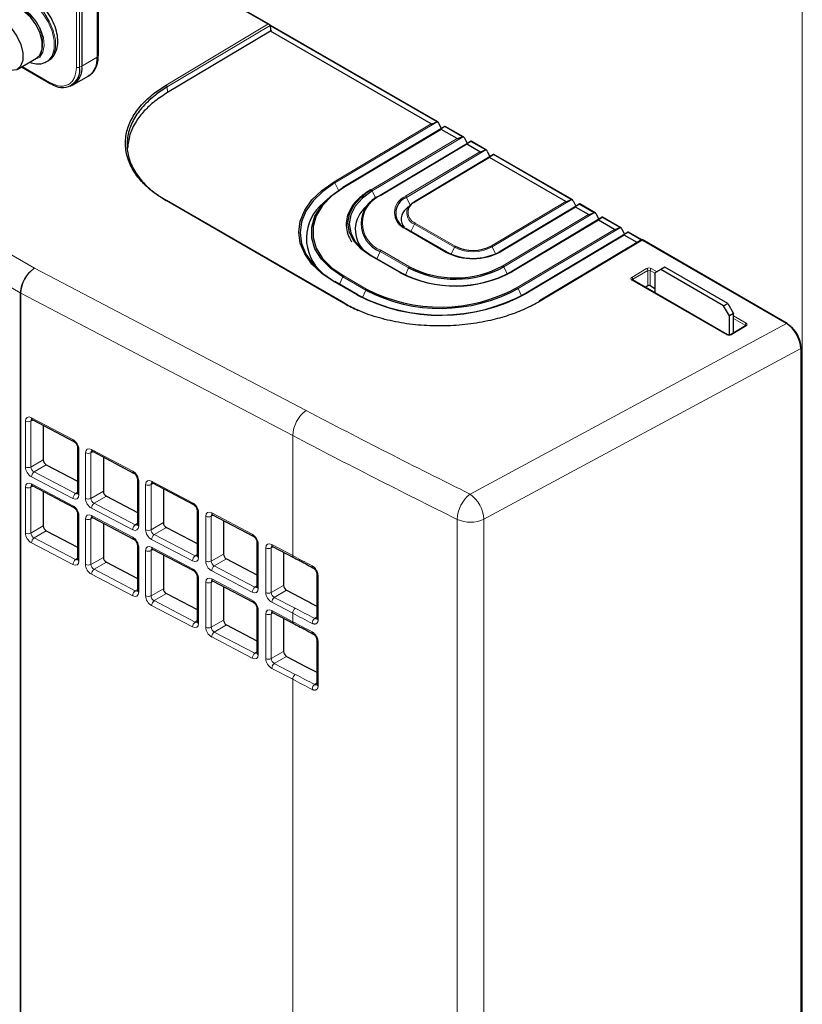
# Paper-space layout 'Blatt2' of a CAD drawing. Header units: millimetres. Extents: x 5 to 418, y 2 to 292.
# Tile 42 of 87: x 147 to 166, y 177 to 201. Entities that reach past the tile are written whole.
import ezdxf

# ---------------------------------------------------------------- set-up
doc = ezdxf.new("R2010")
doc.units = ezdxf.units.MM

psp = doc.layouts.new('Blatt2')

# ---------------------------------------------------------------- linework, layer by layer
at = {"color": 7, "linetype": 'Continuous', "lineweight": 18}
for p, q in [((166.29, 171.282), (166.29, 218.641)), ((148.347, 199.941), (148.347, 217.921)), ((148.428, 199.939), (148.428, 217.919)), ((113.112, 214.713), (147.308, 194.972)), ((146.961, 194.363), (112.765, 214.104)), ((148.86, 205.988), (148.86, 200.183)), ((153.083, 200.998), (150.649, 202.403)), ((150.566, 199.494), (153.083, 200.998)), ((153.14, 200.968), (150.595, 199.448)), ((157.254, 198.586), (153.14, 200.961)), ((153.144, 200.862), (153.173, 200.846)), ((148.86, 200.183), (148.484, 199.966)), ((147.005, 199.953), (147.686, 199.559)), ((148.484, 199.966), (148.428, 199.939)), ((150.603, 199.313), (150.595, 199.448)), ((154.715, 197.102), (157.119, 198.538)), ((157.268, 198.588), (154.738, 197.076)), ((157.36, 198.4), (154.956, 196.963)), ((157.89, 198.219), (157.455, 198.47)), ((155.635, 196.904), (157.756, 198.171)), ((157.904, 198.22), (155.658, 196.878)), ((157.996, 198.032), (155.875, 196.765)), ((158.47, 197.894), (156.506, 196.72)), ((158.456, 197.892), (158.091, 198.103)), ((156.483, 196.746), (158.321, 197.844)), ((158.562, 197.706), (156.724, 196.607)), ((160.577, 196.668), (158.657, 197.776)), ((154.826, 196.896), (154.738, 197.076)), ((155.496, 196.812), (155.635, 196.904)), ((155.746, 196.695), (155.658, 196.878)), ((156.599, 196.529), (156.506, 196.72)), ((160.591, 196.669), (158.627, 195.496)), ((154.95, 194.108), (150.566, 196.639)), ((158.604, 195.522), (160.443, 196.62)), ((160.683, 196.481), (158.845, 195.383)), ((161.143, 196.341), (160.778, 196.552)), ((158.887, 195.026), (161.008, 196.293)), ((161.157, 196.342), (158.91, 195)), ((161.779, 195.974), (161.344, 196.225)), ((157.473, 195.369), (156.483, 195.941)), ((156.701, 196.058), (156.618, 195.877)), ((157.691, 195.486), (156.701, 196.058)), ((156.724, 196.084), (157.714, 195.513)), ((161.249, 196.154), (159.128, 194.887)), ((159.241, 194.49), (161.645, 195.926)), ((161.793, 195.975), (159.264, 194.464)), ((161.885, 195.787), (159.481, 194.351)), ((162.313, 195.665), (161.98, 195.858)), ((157.691, 195.486), (157.612, 195.313)), ((158.627, 195.496), (158.71, 195.325)), ((162.329, 195.661), (159.812, 194.157)), ((165.899, 193.599), (162.329, 195.661)), ((156.342, 194.859), (155.635, 195.268)), ((155.853, 195.385), (155.77, 195.204)), ((156.56, 194.976), (155.853, 195.385)), ((155.875, 195.411), (156.582, 195.003)), ((147.308, 194.972), (154.025, 191.451)), ((156.56, 194.976), (156.479, 194.799)), ((158.91, 195), (158.995, 194.826)), ((162.076, 194.743), (162.443, 194.963)), ((162.556, 194.964), (162.701, 194.881)), ((154.934, 194.753), (154.851, 194.572)), ((155.499, 194.426), (154.934, 194.753)), ((154.956, 194.779), (155.522, 194.452)), ((162.472, 194.914), (162.104, 194.695)), ((162.472, 194.539), (162.472, 194.914)), ((162.649, 194.846), (162.529, 194.915)), ((162.529, 194.915), (162.529, 194.539)), ((155.281, 194.309), (154.716, 194.635)), ((159.264, 194.464), (159.349, 194.289)), ((164.423, 193.322), (162.076, 194.677)), ((162.104, 194.695), (162.104, 194.674)), ((146.961, 163.054), (146.961, 194.363)), ((153.695, 190.833), (146.978, 194.354)), ((146.978, 194.354), (146.978, 163.044)), ((155.499, 194.426), (155.417, 194.248)), ((164.593, 193.788), (164.904, 193.609)), ((158.079, 189.385), (165.899, 193.599)), ((164.904, 193.543), (164.536, 193.323)), ((164.876, 193.56), (164.593, 193.724)), ((164.876, 193.54), (164.876, 193.56)), ((166.252, 192.987), (158.42, 188.766)), ((166.252, 108.889), (166.252, 192.987)), ((166.265, 192.976), (166.265, 192.976)), ((166.265, 168.929), (166.265, 192.976)), ((147.089, 190.054), (147.089, 191.189)), ((147.281, 191.216), (147.223, 191.189)), ((147.223, 191.189), (147.223, 190.054)), ((147.237, 191.274), (148.263, 190.732)), ((153.695, 190.833), (153.695, 187.866)), ((148.411, 190.491), (148.411, 189.364)), ((148.574, 189.279), (148.574, 190.405)), ((148.766, 190.432), (148.708, 190.405)), ((148.708, 190.405), (148.708, 189.278)), ((148.722, 190.49), (149.741, 189.952)), ((147.223, 190.054), (147.529, 190.231)), ((147.603, 190.111), (147.301, 189.936)), ((147.301, 189.936), (148.327, 189.4)), ((148.263, 189.278), (147.237, 189.814)), ((147.237, 189.641), (148.263, 189.099)), ((149.888, 189.711), (149.888, 188.592)), ((150.059, 188.503), (150.059, 189.621)), ((150.251, 189.648), (150.193, 189.621)), ((150.193, 189.621), (150.193, 188.503)), ((150.207, 189.706), (151.218, 189.173)), ((147.089, 188.421), (147.089, 189.556)), ((147.281, 189.582), (147.223, 189.556)), ((147.223, 189.556), (147.223, 188.421)), ((148.327, 189.4), (148.378, 189.436)), ((148.708, 189.278), (149.014, 189.455)), ((149.088, 189.335), (148.786, 189.16)), ((148.786, 189.16), (149.804, 188.628)), ((148.411, 188.858), (148.411, 187.731)), ((149.741, 188.506), (148.722, 189.038)), ((151.366, 188.932), (151.366, 187.82)), ((151.736, 188.864), (151.678, 188.837)), ((151.692, 188.923), (152.696, 188.393)), ((148.574, 187.646), (148.574, 188.772)), ((148.766, 188.799), (148.708, 188.772)), ((148.708, 188.772), (148.708, 187.645)), ((148.722, 188.857), (149.741, 188.319)), ((149.804, 188.628), (149.855, 188.664)), ((150.193, 188.503), (150.499, 188.68)), ((151.544, 187.727), (151.544, 188.838)), ((151.678, 188.837), (151.678, 187.727)), ((157.759, 156.971), (157.759, 188.761)), ((158.42, 188.766), (158.42, 156.976)), ((147.223, 188.421), (147.529, 188.598)), ((147.603, 188.477), (147.301, 188.303)), ((150.573, 188.559), (150.271, 188.385)), ((150.271, 188.385), (151.282, 187.857)), ((148.263, 187.645), (147.237, 188.181)), ((147.301, 188.303), (148.327, 187.767)), ((151.218, 187.734), (150.207, 188.263)), ((152.843, 188.152), (152.843, 187.049)), ((153.177, 188.139), (153.695, 187.866)), ((149.888, 188.078), (149.888, 186.959)), ((150.059, 186.87), (150.059, 187.988)), ((150.251, 188.015), (150.193, 187.988)), ((150.193, 187.988), (150.193, 186.87)), ((150.207, 188.073), (151.218, 187.539)), ((151.282, 187.857), (151.333, 187.893)), ((151.678, 187.727), (151.984, 187.904)), ((153.029, 186.952), (153.029, 188.054)), ((153.221, 188.081), (153.163, 188.054)), ((153.163, 188.054), (153.163, 186.952)), ((148.327, 187.767), (148.378, 187.803)), ((148.708, 187.645), (149.014, 187.822)), ((149.088, 187.702), (148.786, 187.527)), ((152.058, 187.784), (151.756, 187.609)), ((149.741, 186.873), (148.722, 187.405)), ((148.786, 187.527), (149.804, 186.995)), ((152.696, 186.963), (151.692, 187.487)), ((151.756, 187.609), (152.759, 187.085)), ((151.366, 187.299), (151.366, 186.187)), ((151.544, 186.094), (151.544, 187.205)), ((151.736, 187.231), (151.678, 187.204)), ((151.678, 187.204), (151.678, 186.094)), ((151.692, 187.289), (152.696, 186.76)), ((154.322, 187.372), (154.322, 186.278)), ((149.804, 186.995), (149.855, 187.031)), ((150.193, 186.87), (150.499, 187.047)), ((150.573, 186.926), (150.271, 186.752)), ((152.759, 187.085), (152.811, 187.121)), ((153.163, 186.952), (153.469, 187.128)), ((153.543, 187.008), (153.24, 186.833)), ((150.271, 186.752), (151.282, 186.223)), ((153.695, 186.441), (153.177, 186.711)), ((153.24, 186.833), (153.758, 186.563)), ((151.218, 186.101), (150.207, 186.629)), ((152.843, 186.519), (152.843, 185.416)), ((153.221, 186.448), (153.163, 186.421)), ((153.177, 186.506), (153.695, 186.232)), ((153.695, 186.441), (153.695, 186.232)), ((151.282, 186.223), (151.333, 186.26)), ((151.678, 186.094), (151.984, 186.271)), ((153.029, 185.319), (153.029, 186.421)), ((153.163, 186.421), (153.163, 185.319)), ((154.238, 186.314), (154.289, 186.35)), ((152.058, 186.151), (151.756, 185.976)), ((151.756, 185.976), (152.759, 185.452)), ((152.696, 185.33), (151.692, 185.854)), ((154.322, 185.739), (154.322, 184.645)), ((152.759, 185.452), (152.811, 185.488)), ((153.163, 185.319), (153.469, 185.495)), ((153.543, 185.375), (153.24, 185.2)), ((153.695, 184.808), (153.177, 185.078)), ((153.24, 185.2), (153.758, 184.93)), ((153.695, 184.808), (153.695, 159.511)), ((154.238, 184.68), (154.289, 184.717))]:
    psp.add_line(p, q, dxfattribs=at)
at = {"color": 7, "linetype": 'Continuous', "lineweight": 25}
for p, q in [((148.484, 217.946), (148.484, 199.966)), ((148.89, 200.224), (148.89, 206.029)), ((153.123, 200.989), (150.661, 202.41)), ((153.146, 200.832), (150.603, 199.313)), ((157.279, 198.583), (153.138, 200.974)), ((153.14, 200.966), (153.144, 200.864)), ((153.173, 200.846), (153.146, 200.832)), ((157.119, 198.538), (153.146, 200.832)), ((146.884, 199.883), (147.365, 200.161)), ((147.62, 200.077), (147.649, 200.094)), ((146.987, 199.943), (147.699, 199.532)), ((148.277, 199.508), (148.653, 199.725)), ((148.19, 199.468), (148.245, 199.492)), ((157.457, 198.472), (154.936, 196.965)), ((157.302, 198.556), (157.368, 198.418)), ((157.756, 198.171), (157.36, 198.4)), ((157.915, 198.216), (157.466, 198.475)), ((157.939, 198.189), (158.004, 198.051)), ((158.481, 197.889), (158.103, 198.108)), ((158.094, 198.104), (155.855, 196.767)), ((158.321, 197.844), (157.996, 198.032)), ((158.504, 197.862), (158.57, 197.724)), ((158.659, 197.778), (156.704, 196.609)), ((160.443, 196.62), (158.562, 197.706)), ((160.602, 196.665), (158.668, 197.781)), ((150.479, 196.697), (150.57, 196.64)), ((154.57, 196.694), (154.456, 196.587)), ((154.97, 194.11), (150.586, 196.641)), ((155.626, 196.597), (155.512, 196.49)), ((156.611, 196.54), (156.497, 196.434)), ((160.781, 196.553), (158.825, 195.385)), ((160.626, 196.638), (160.691, 196.5)), ((161.008, 196.293), (160.683, 196.481)), ((161.168, 196.338), (160.79, 196.557)), ((161.346, 196.227), (159.108, 194.889)), ((161.191, 196.311), (161.257, 196.173)), ((161.804, 195.971), (161.355, 196.23)), ((157.494, 195.371), (156.504, 195.943)), ((161.645, 195.926), (161.249, 196.154)), ((161.828, 195.944), (161.893, 195.806)), ((161.983, 195.859), (159.461, 194.353)), ((162.329, 195.675), (159.792, 194.159)), ((162.207, 195.601), (161.885, 195.787)), ((162.323, 195.671), (161.992, 195.863)), ((165.92, 193.602), (162.329, 195.675)), ((156.362, 194.862), (155.655, 195.27)), ((162.896, 194.994), (162.79, 194.933)), ((164.452, 194.096), (162.896, 194.994)), ((162.79, 194.933), (162.649, 194.851)), ((162.649, 194.851), (162.649, 194.36)), ((164.346, 194.035), (162.79, 194.933)), ((155.302, 194.311), (154.736, 194.638)), ((164.444, 193.324), (162.096, 194.679)), ((162.407, 194.5), (162.472, 194.539)), ((162.529, 194.539), (162.649, 194.47)), ((164.346, 194.035), (164.452, 194.096)), ((164.487, 193.79), (164.346, 194.035)), ((164.452, 194.096), (164.593, 193.851)), ((164.593, 193.851), (164.487, 193.79)), ((164.487, 193.317), (164.487, 193.79)), ((164.593, 193.371), (164.593, 193.851)), ((164.884, 193.544), (164.516, 193.325)), ((165.93, 193.589), (165.927, 193.591)), ((166.265, 108.906), (166.265, 193.004)), ((166.275, 168.944), (166.275, 192.992)), ((147.258, 191.228), (148.284, 190.687)), ((147.529, 191.085), (147.529, 190.231)), ((148.378, 190.534), (148.378, 189.407)), ((148.743, 190.444), (149.761, 189.907)), ((147.603, 190.111), (148.378, 189.706)), ((149.014, 190.301), (149.014, 189.455)), ((147.258, 189.595), (148.284, 189.053)), ((149.855, 189.754), (149.855, 188.635)), ((150.228, 189.661), (151.239, 189.127)), ((147.529, 189.452), (147.529, 188.598)), ((148.378, 189.407), (148.378, 189.408)), ((150.499, 189.517), (150.499, 188.68)), ((149.088, 189.335), (149.855, 188.934)), ((148.378, 188.901), (148.378, 187.774)), ((151.333, 188.974), (151.333, 187.863)), ((151.713, 188.877), (152.716, 188.347)), ((148.743, 188.811), (149.761, 188.274)), ((149.014, 188.668), (149.014, 187.822)), ((149.855, 188.635), (149.855, 188.636)), ((151.984, 188.733), (151.984, 187.904)), ((147.603, 188.477), (148.378, 188.073)), ((150.573, 188.559), (151.333, 188.163)), ((152.811, 188.194), (152.811, 187.091)), ((149.855, 188.121), (149.855, 187.002)), ((150.228, 188.027), (151.239, 187.494)), ((150.499, 187.884), (150.499, 187.047)), ((153.197, 188.093), (153.715, 187.82)), ((153.469, 187.95), (153.469, 187.128)), ((148.378, 187.774), (148.378, 187.775)), ((149.088, 187.702), (149.855, 187.301)), ((151.333, 187.863), (151.333, 187.865)), ((152.058, 187.784), (152.811, 187.391)), ((154.289, 187.415), (154.289, 186.32)), ((151.333, 187.341), (151.333, 186.23)), ((151.713, 187.244), (152.716, 186.714)), ((149.855, 187.002), (149.855, 187.003)), ((150.573, 186.926), (151.333, 186.529)), ((151.984, 187.1), (151.984, 186.271)), ((152.811, 187.091), (152.811, 187.093)), ((153.543, 187.008), (154.031, 186.753)), ((152.811, 186.561), (152.811, 185.458)), ((153.197, 186.46), (153.715, 186.187)), ((151.333, 186.23), (151.333, 186.232)), ((153.469, 186.317), (153.469, 185.495)), ((152.058, 186.151), (152.811, 185.758)), ((154.289, 185.782), (154.289, 184.687)), ((152.811, 185.458), (152.811, 185.46)), ((153.543, 185.375), (154.031, 185.12))]:
    psp.add_line(p, q, dxfattribs=at)
at = {"color": 7, "linetype": 'Continuous', "lineweight": 18, "flags": 128}
for points in [[(147.17, 201.592), (147.349, 201.459), (147.513, 201.277), (147.65, 201.062), (147.748, 200.831), (147.8, 200.601), (147.801, 200.392), (147.751, 200.22), (147.654, 200.1), (147.619, 200.076)], [(147.649, 200.094), (147.682, 200.116), (147.779, 200.237), (147.829, 200.408), (147.828, 200.617), (147.777, 200.847), (147.678, 201.079), (147.542, 201.294), (147.377, 201.475), (147.199, 201.608)], [(147.309, 200.128), (147.321, 200.13), (147.442, 200.187), (147.521, 200.305), (147.552, 200.471), (147.531, 200.669), (147.46, 200.879), (147.347, 201.079), (147.203, 201.249), (147.043, 201.371)]]:
    psp.add_lwpolyline(points, dxfattribs=at)
at = {"color": 7, "linetype": 'Continuous', "lineweight": 25, "flags": 128}
for points in [[(147.365, 200.161), (147.446, 200.238), (147.502, 200.383), (147.504, 200.57), (147.454, 200.778), (147.356, 200.984), (147.221, 201.168), (147.063, 201.308)], [(146.582, 201.03), (146.74, 200.89), (146.875, 200.707), (146.973, 200.5), (147.023, 200.292), (147.021, 200.105), (146.965, 199.96), (146.863, 199.873), (146.726, 199.852), (146.567, 199.9), (146.534, 199.918)], [(154.716, 194.635), (154.413, 194.84), (154.17, 195.071), (153.991, 195.322), (153.882, 195.588), (153.846, 195.86), (153.882, 196.133), (153.991, 196.401), (154.169, 196.655), (154.413, 196.891), (154.715, 197.102)], [(154.738, 197.076), (154.439, 196.867), (154.198, 196.634), (154.022, 196.382), (153.914, 196.118), (153.878, 195.847), (153.914, 195.578), (154.022, 195.316), (154.198, 195.067), (154.439, 194.839), (154.739, 194.636)], [(154.934, 194.753), (154.635, 194.958), (154.403, 195.192), (154.245, 195.446), (154.164, 195.714), (154.164, 195.987), (154.245, 196.256), (154.403, 196.513), (154.635, 196.752), (154.933, 196.964)], [(154.956, 196.963), (154.661, 196.754), (154.432, 196.519), (154.275, 196.264), (154.196, 195.998), (154.196, 195.729), (154.275, 195.465), (154.432, 195.213), (154.662, 194.982), (154.956, 194.779)], [(154.936, 196.965), (154.936, 196.965), (154.933, 196.964)], [(155.635, 195.268), (155.39, 195.44), (155.208, 195.639), (155.096, 195.855), (155.058, 196.08), (155.096, 196.306), (155.208, 196.524), (155.39, 196.726), (155.496, 196.812)], [(155.658, 196.878), (155.417, 196.703), (155.237, 196.504), (155.127, 196.29), (155.09, 196.067), (155.127, 195.846), (155.238, 195.633), (155.417, 195.438), (155.658, 195.268)], [(155.855, 196.767), (155.855, 196.767), (155.853, 196.765)], [(156.704, 196.609), (156.703, 196.609), (156.701, 196.608)], [(157.496, 195.37), (157.494, 195.371), (157.494, 195.371)], [(158.822, 195.383), (158.825, 195.385), (158.825, 195.385)], [(156.365, 194.86), (156.363, 194.861), (156.362, 194.862)], [(159.105, 194.887), (159.107, 194.889), (159.108, 194.889)], [(155.304, 194.309), (155.302, 194.311), (155.302, 194.311)], [(159.459, 194.351), (159.461, 194.353), (159.461, 194.353)], [(159.812, 194.157), (159.807, 194.159), (159.801, 194.161), (159.797, 194.161), (159.793, 194.159), (159.789, 194.157), (159.787, 194.153), (159.785, 194.148), (159.784, 194.142)]]:
    psp.add_lwpolyline(points, dxfattribs=at)
at = {"color": 7, "linetype": 'Continuous', "lineweight": 18}
for centre, radius, start, end in [((146.612, 200.548), 0.9, 343.1144, 61.3945), ((148.389, 200.024), 0.0932, 242.8052, 294.3071), ((147.715, 199.556), 0.0291, 173.0989, 235.5889), ((150.532, 199.442), 0.0629, 5.4779, 57.3836), ((154.683, 197.05), 0.0612, 24.8531, 57.6847), ((154.944, 196.948), 0.0194, 53.0899, 115.69), ((155.602, 196.852), 0.0612, 24.8531, 57.6847), ((156.144, 196.088), 0.728, 111.6306, 248.3843), ((155.863, 196.75), 0.0194, 53.0899, 115.69), ((156.643, 196.343), 0.433, 111.6306, 248.3843), ((156.45, 196.694), 0.0612, 24.8531, 57.6847), ((156.806, 196.331), 0.293, 158.0269, 248.9921), ((156.827, 196.346), 0.281, 111.6306, 248.3843), ((156.712, 196.592), 0.0194, 53.0899, 115.69), ((156.496, 195.924), 0.021, 66.8539, 125.7899), ((156.757, 196.033), 0.0606, 123.0985, 156.3421), ((157.747, 195.462), 0.0606, 123.0985, 156.3421), ((158.15, 196.377), 1.002, 242.7373, 298.4124), ((158.572, 195.47), 0.0612, 24.8531, 57.6847), ((155.647, 195.251), 0.021, 66.8539, 125.7899), ((155.908, 195.36), 0.0606, 123.0985, 156.3421), ((157.485, 195.352), 0.021, 66.8539, 125.7899), ((158.833, 195.366), 0.0204, 54.9121, 113.8678), ((147.73, 194.327), 0.77, 123.2297, 177.3477), ((147.781, 194.322), 0.804, 126.0462, 177.7287), ((156.615, 194.952), 0.0606, 123.0985, 156.3421), ((158.855, 194.974), 0.0612, 24.8531, 57.6847), ((162.41, 194.91), 0.0624, 3.6388, 57.5208), ((162.59, 194.913), 0.0616, 123.2297, 177.3477), ((154.989, 194.728), 0.0606, 123.0985, 156.3421), ((156.354, 194.842), 0.021, 66.8539, 125.7899), ((159.116, 194.871), 0.0204, 54.9121, 113.8678), ((162.042, 194.691), 0.0624, 3.6388, 57.5208), ((154.728, 194.618), 0.021, 66.8539, 125.7899), ((159.208, 194.438), 0.0612, 24.8531, 57.6847), ((162.088, 194.661), 0.02, 65.3239, 127.3198), ((147.205, 194.786), 0.488, 240.0161, 242.3113), ((155.294, 194.292), 0.021, 66.8539, 125.7899), ((155.555, 194.402), 0.0606, 123.0985, 156.3421), ((159.47, 194.334), 0.0204, 54.9121, 113.8678), ((154.962, 194.092), 0.0196, 64.6232, 128.0206), ((164.938, 193.557), 0.0616, 123.2297, 177.3477), ((164.892, 193.527), 0.019, 52.3813, 116.3986), ((165.911, 193.584), 0.0195, 64.3317, 128.3121), ((164.435, 193.306), 0.0195, 64.3931, 128.3057), ((164.525, 193.308), 0.019, 52.4237, 116.0014), ((166.245, 193.006), 0.02, 289.6179, 355.1002), ((154.498, 190.801), 0.804, 126.0462, 177.7287), ((147.156, 191.33), 0.156, 244.4359, 295.3984), ((147.283, 191.267), 0.0468, 171.8221, 236.6932), ((148.309, 190.726), 0.0468, 171.8505, 236.4489), ((148.428, 190.539), 0.0505, 186.2002, 249.737), ((148.641, 190.546), 0.156, 244.4359, 295.3984), ((148.768, 190.483), 0.0468, 171.8221, 236.6932), ((147.156, 190.195), 0.156, 244.4359, 295.3984), ((147.399, 189.807), 0.161, 127.2578, 177.7305), ((149.787, 189.946), 0.0468, 171.8505, 236.4489), ((147.283, 189.634), 0.0468, 171.8221, 236.6932), ((149.906, 189.759), 0.0505, 186.2002, 249.737), ((150.126, 189.762), 0.156, 244.4359, 295.3984), ((150.253, 189.7), 0.0468, 171.8221, 236.6932), ((147.156, 189.696), 0.156, 244.4359, 295.3984), ((148.424, 189.272), 0.161, 127.2578, 177.7305), ((148.428, 189.411), 0.0502, 185.0458, 249.862), ((158.584, 188.732), 0.825, 127.6978, 177.9427), ((157.601, 188.719), 0.82, 3.2924, 54.3581), ((148.641, 189.419), 0.156, 244.4359, 295.3984), ((148.883, 189.032), 0.161, 127.2578, 177.7305), ((151.264, 189.166), 0.0468, 171.8505, 236.4489), ((148.309, 189.093), 0.0468, 171.8505, 236.4489), ((148.428, 188.906), 0.0505, 186.2002, 249.737), ((151.383, 188.979), 0.0505, 186.2002, 249.737), ((151.738, 188.916), 0.0468, 171.8221, 236.6932), ((148.641, 188.913), 0.156, 244.4359, 295.3984), ((148.768, 188.85), 0.0468, 171.8221, 236.6932), ((149.902, 188.5), 0.161, 127.2578, 177.7305), ((149.905, 188.639), 0.0502, 185.0458, 249.862), ((151.611, 188.978), 0.156, 244.4359, 295.3984), ((158.085, 189.473), 0.783, 245.3961, 295.3359), ((147.156, 188.562), 0.156, 244.4359, 295.3984), ((150.126, 188.644), 0.156, 244.4359, 295.3984), ((150.368, 188.256), 0.161, 127.2578, 177.7305), ((152.742, 188.386), 0.0468, 171.8505, 236.4489), ((147.399, 188.174), 0.161, 127.2578, 177.7305), ((149.787, 188.313), 0.0468, 171.8505, 236.4489), ((152.861, 188.199), 0.0505, 186.2002, 249.737), ((153.223, 188.132), 0.0468, 171.8221, 236.6932), ((149.906, 188.126), 0.0505, 186.2002, 249.737), ((150.126, 188.129), 0.156, 244.4359, 295.3984), ((150.253, 188.067), 0.0468, 171.8221, 236.6932), ((153.096, 188.195), 0.156, 244.4359, 295.3984), ((148.424, 187.638), 0.161, 127.2578, 177.7305), ((148.428, 187.778), 0.0502, 185.0458, 249.862), ((148.641, 187.786), 0.156, 244.4359, 295.3984), ((151.379, 187.728), 0.161, 127.2578, 177.7305), ((151.383, 187.868), 0.0502, 185.0458, 249.862), ((151.611, 187.868), 0.156, 244.4359, 295.3984), ((153.741, 187.859), 0.0468, 171.8228, 236.687), ((148.883, 187.399), 0.161, 127.2578, 177.7305), ((151.264, 187.533), 0.0468, 171.8505, 236.4489), ((151.853, 187.481), 0.161, 127.2578, 177.7305), ((154.22, 187.606), 0.0465, 171.6494, 237.542), ((154.339, 187.42), 0.0501, 184.0717, 250.2189), ((151.383, 187.346), 0.0505, 186.2002, 249.737), ((151.611, 187.345), 0.156, 244.4359, 295.3984), ((151.738, 187.283), 0.0468, 171.8221, 236.6932), ((149.902, 186.867), 0.161, 127.2578, 177.7305), ((149.905, 187.006), 0.0502, 185.0458, 249.862), ((152.857, 186.956), 0.161, 127.2578, 177.7305), ((152.861, 187.096), 0.0502, 185.0458, 249.862), ((153.096, 187.093), 0.156, 244.4359, 295.3984), ((150.126, 187.011), 0.156, 244.4359, 295.3984), ((150.368, 186.623), 0.161, 127.2578, 177.7305), ((152.742, 186.753), 0.0468, 171.8505, 236.4489), ((153.338, 186.705), 0.161, 127.2578, 177.7305), ((152.861, 186.566), 0.0505, 186.2002, 249.737), ((153.223, 186.499), 0.0468, 171.8221, 236.6932), ((153.856, 186.435), 0.161, 127.2578, 177.7305), ((151.379, 186.095), 0.161, 127.2578, 177.7305), ((151.383, 186.234), 0.0502, 185.0458, 249.862), ((153.096, 186.562), 0.156, 244.4359, 295.3984), ((153.741, 186.226), 0.0468, 171.8228, 236.687), ((154.336, 186.185), 0.162, 127.4514, 177.7622), ((154.339, 186.325), 0.0504, 185.1175, 250.1067), ((151.611, 186.235), 0.156, 244.4359, 295.3984), ((151.853, 185.847), 0.161, 127.2578, 177.7305), ((154.22, 185.973), 0.0465, 171.6494, 237.542), ((154.339, 185.787), 0.0501, 184.0717, 250.2189), ((152.857, 185.323), 0.161, 127.2578, 177.7305), ((152.861, 185.463), 0.0502, 185.0458, 249.862), ((153.096, 185.459), 0.156, 244.4359, 295.3984), ((153.338, 185.072), 0.161, 127.2578, 177.7305), ((153.856, 184.801), 0.161, 127.2578, 177.7305), ((154.336, 184.552), 0.162, 127.4514, 177.7622), ((154.339, 184.692), 0.0504, 185.1175, 250.1067)]:
    psp.add_arc(centre, radius, start, end, dxfattribs=at)
at = {"color": 7, "linetype": 'Continuous', "lineweight": 25}
for centre, radius, start, end in [((148.37, 200.129), 0.493, 305.0133, 6.2988), ((148.842, 200.227), 0.0475, 292.523, 358.1366), ((147.999, 199.869), 0.434, 230.7967, 9.214), ((148.007, 199.909), 0.481, 299.7173, 6.7628), ((147.711, 199.557), 0.0279, 244.1059, 300.3461), ((156.126, 196.075), 0.742, 111.6306, 248.3843), ((156.66, 196.331), 0.419, 111.6306, 248.3843), ((150.578, 196.623), 0.0196, 64.6232, 128.0206), ((155.165, 195.706), 1.131, 128.8411, 229.2454), ((155.968, 195.924), 0.727, 128.8774, 227.2123), ((156.696, 196.183), 0.32, 128.5032, 220.7912), ((156.898, 196.243), 0.414, 118.4294, 151.4664), ((158.151, 196.361), 0.954, 242.7373, 298.4124), ((158.146, 196.675), 1.469, 242.7373, 298.4124), ((158.147, 196.632), 1.42, 242.7373, 298.4124), ((157.713, 197.214), 2.517, 242.7373, 298.4124), ((157.713, 197.197), 2.468, 242.7373, 298.4124), ((157.708, 197.511), 2.983, 242.7373, 298.4124), ((157.709, 197.468), 2.935, 242.7373, 298.4124), ((157.346, 197.989), 4.013, 242.6037, 298.546), ((157.346, 197.974), 3.966, 242.6139, 298.5358), ((157.342, 198.27), 4.465, 242.5198, 298.6299), ((157.343, 198.228), 4.417, 242.5198, 298.6299), ((154.96, 194.095), 0.0189, 358.4986, 55.6499), ((165.923, 193.573), 0.018, 63.8017, 113.2556), ((165.908, 193.585), 0.0201, 354.3177, 54.3701), ((166.245, 193.002), 0.02, 5.5114, 65.8088), ((166.256, 192.993), 0.0192, 297.475, 355.2816)]:
    psp.add_arc(centre, radius, start, end, dxfattribs=at)
for centre, major_axis, ratio, start_param, end_param in [((153.083, 200.966), (0.0566, 0.0004), 0.572322, 0.056798, 1.575234), ((153.111, 200.949), (0.0184, 0.0356), 0.607308, 5.469088, 5.538901), ((153.173, 200.88), (0.0184, 0.0356), 0.607308, 2.327495, 3.845932), ((157.524, 198.748), (0.406, 0.208), 0.060225, 3.180397, 3.951797), ((157.274, 198.54), (-0.0188, 0.0461), 0.657673, 4.79515, 5.889976), ((157.765, 198.609), (0.406, 0.208), 0.060225, 2.408997, 3.180397), ((157.432, 198.449), (0.0349, 0.026), 0.115563, 0.049922, 0.359268), ((158.161, 198.38), (0.406, 0.208), 0.060225, 3.180397, 3.951797), ((157.91, 198.173), (-0.0188, 0.0461), 0.657673, 4.79515, 5.889976), ((158.068, 198.082), (0.0349, 0.026), 0.115563, 0.049922, 0.359268), ((158.401, 198.241), (0.406, 0.208), 0.060225, 2.408997, 3.180397), ((158.726, 198.054), (0.406, 0.208), 0.060225, 3.180397, 3.951797), ((158.476, 197.846), (-0.0188, 0.0461), 0.657673, 4.79515, 5.889976), ((158.967, 197.915), (0.406, 0.208), 0.060225, 2.408997, 3.180397), ((158.634, 197.755), (0.0349, 0.026), 0.115563, 0.049922, 0.359268), ((160.848, 196.829), (0.406, 0.208), 0.060225, 3.180397, 3.951797), ((160.597, 196.622), (-0.0188, 0.0461), 0.657673, 4.79515, 5.889976), ((161.088, 196.69), (0.406, 0.208), 0.060225, 2.408997, 3.180397), ((160.755, 196.531), (0.0349, 0.026), 0.115563, 0.049922, 0.359268), ((161.413, 196.502), (0.406, 0.208), 0.060225, 3.180397, 3.951797), ((161.163, 196.295), (-0.0188, 0.0461), 0.657673, 4.79515, 5.889976), ((161.654, 196.364), (0.406, 0.208), 0.060225, 2.408997, 3.180397), ((161.321, 196.204), (0.0349, 0.026), 0.115563, 0.049922, 0.359268), ((162.05, 196.135), (0.406, 0.208), 0.060225, 3.180397, 3.951797), ((161.799, 195.928), (-0.0188, 0.0461), 0.657673, 4.79515, 5.889976), ((162.29, 195.996), (0.406, 0.208), 0.060225, 2.408997, 3.180397), ((161.957, 195.837), (0.0349, 0.026), 0.115563, 0.049922, 0.359268), ((162.329, 195.628), (-0.0003, 0.0464), 0.007557, 6.278747, 7.081517), ((162.5, 194.522), (0.04, 0.0006), 0.587275, 0.776363, 2.347159), ((165.899, 193.192), (-0.249, 0.434), 0.574603, 3.927892, 5.497775), ((165.928, 193.208), (-0.23, 0.398), 0.577908, 3.926308, 5.49619), ((165.938, 193.195), (-0.23, 0.398), 0.578965, 3.928442, 5.496499), ((165.91, 193.179), (-0.25, 0.433), 0.58354, 4.02524, 5.299276), ((147.604, 190.192), (-0.0539, 0.0843), 0.607109, 0.759085, 2.327142), ((149.089, 189.417), (-0.0539, 0.0843), 0.607109, 0.759085, 2.327142), ((150.573, 188.641), (-0.0539, 0.0843), 0.607109, 0.759085, 2.327142), ((147.604, 188.559), (-0.0539, 0.0843), 0.607109, 0.759085, 2.327142), ((152.058, 187.865), (-0.0539, 0.0843), 0.607109, 0.759085, 2.327142), ((149.089, 187.784), (-0.0539, 0.0843), 0.607109, 0.759085, 2.327142), ((150.573, 187.008), (-0.0539, 0.0843), 0.607109, 0.759085, 2.327142), ((153.543, 187.09), (-0.0539, 0.0843), 0.607109, 0.759085, 2.327142), ((288.263, 280.481), (199.416, 9.557), 0.606667, 3.945278, 3.947026), ((152.058, 186.232), (-0.0539, 0.0843), 0.607109, 0.759085, 2.327142), ((153.543, 185.457), (-0.0539, 0.0843), 0.607109, 0.759085, 2.327142), ((288.263, 278.848), (199.416, 9.557), 0.606667, 3.945278, 3.947026)]:
    psp.add_ellipse(centre, major_axis=major_axis, ratio=ratio, start_param=start_param, end_param=end_param, dxfattribs=at)
at = {"color": 7, "linetype": 'Continuous', "lineweight": 18}
for centre, major_axis, ratio, start_param, end_param in [((162.5, 194.93), (0.08, 0.0012), 0.587275, 0.776363, 2.347159), ((162.132, 194.711), (0.08, 0.0012), 0.587275, 2.347159, 3.917956), ((162.5, 194.898), (0.04, 0.0013), 0.597067, 0.766692, 2.337488), ((162.133, 194.678), (0.04, 0.0013), 0.597067, 2.337488, 3.118532), ((164.848, 193.543), (0.04, 0.0013), 0.597067, 6.260125, 7.049877), ((164.847, 193.575), (0.08, 0.0012), 0.587275, 5.488752, 7.059548), ((164.48, 193.355), (0.08, 0.0012), 0.587275, 3.917956, 5.488752), ((147.238, 191.11), (-0.108, 0.17), 0.600804, 5.469627, 7.037684), ((288.257, 279.492), (199.492, 3.069), 0.587275, 3.965307, 3.992445), ((147.305, 191.153), (-0.0668, 0.0777), 0.609972, 6.100096, 6.947817), ((288.263, 279.087), (199.992, 3.069), 0.58725, 3.965331, 3.992468), ((148.263, 190.569), (-0.107, 0.169), 0.604261, 3.90382, 5.471878), ((148.722, 190.326), (-0.108, 0.17), 0.600804, 5.469627, 7.037684), ((148.79, 190.369), (-0.0668, 0.0777), 0.609972, 6.100096, 6.947817), ((147.238, 189.977), (-0.108, 0.169), 0.607109, 0.759085, 2.327142), ((147.305, 190.02), (-0.0596, 0.0807), 0.695846, 0.708668, 2.276725), ((149.74, 189.789), (-0.107, 0.169), 0.604261, 3.90382, 5.471878), ((147.238, 189.477), (-0.108, 0.17), 0.600804, 5.469627, 7.037684), ((147.305, 189.52), (-0.0668, 0.0777), 0.609972, 6.100096, 6.947817), ((150.207, 189.542), (-0.108, 0.17), 0.600804, 5.469627, 7.037684), ((150.275, 189.585), (-0.0668, 0.0777), 0.609972, 6.100096, 6.947817), ((148.263, 189.442), (-0.107, 0.169), 0.603946, 2.335528, 3.903585), ((148.33, 189.484), (-0.0489, 0.0876), 0.62979, 2.37168, 3.211162), ((148.722, 189.201), (-0.108, 0.169), 0.607109, 0.759085, 2.327142), ((148.79, 189.244), (-0.0596, 0.0807), 0.695846, 0.708668, 2.276725), ((151.218, 189.009), (-0.107, 0.169), 0.604261, 3.90382, 5.471878), ((148.263, 188.936), (-0.107, 0.169), 0.604261, 3.90382, 5.471878), ((148.722, 188.693), (-0.108, 0.17), 0.600804, 5.469627, 7.037684), ((151.692, 188.759), (-0.108, 0.17), 0.600804, 5.469627, 7.037684), ((151.76, 188.801), (-0.0668, 0.0777), 0.609972, 6.100096, 6.947817), ((148.79, 188.736), (-0.0668, 0.0777), 0.609972, 6.100096, 6.947817), ((149.807, 188.713), (-0.0489, 0.0876), 0.62979, 2.37168, 3.211162), ((147.238, 188.344), (-0.108, 0.169), 0.607109, 0.759085, 2.327142), ((147.305, 188.387), (-0.0596, 0.0807), 0.695846, 0.708668, 2.276725), ((149.74, 188.67), (-0.107, 0.169), 0.603946, 2.335528, 3.903585), ((150.207, 188.426), (-0.108, 0.169), 0.607109, 0.759085, 2.327142), ((150.275, 188.469), (-0.0596, 0.0807), 0.695846, 0.708668, 2.276725), ((152.695, 188.229), (-0.107, 0.169), 0.604261, 3.90382, 5.471878), ((149.74, 188.156), (-0.107, 0.169), 0.604261, 3.90382, 5.471878), ((153.177, 187.975), (-0.108, 0.17), 0.600804, 5.469627, 7.037684), ((150.207, 187.909), (-0.108, 0.17), 0.600804, 5.469627, 7.037684), ((150.275, 187.952), (-0.0668, 0.0777), 0.609972, 6.100096, 6.947817), ((153.245, 188.018), (-0.0668, 0.0777), 0.609972, 6.100096, 6.947817), ((148.263, 187.809), (-0.107, 0.169), 0.603946, 2.335528, 3.903585), ((148.33, 187.851), (-0.0489, 0.0876), 0.62979, 2.37168, 3.211162), ((148.722, 187.568), (-0.108, 0.169), 0.607109, 0.759085, 2.327142), ((148.79, 187.611), (-0.0596, 0.0807), 0.695846, 0.708668, 2.276725), ((151.218, 187.898), (-0.107, 0.169), 0.603946, 2.335528, 3.903585), ((151.285, 187.941), (-0.0489, 0.0876), 0.62979, 2.37168, 3.211162), ((151.692, 187.65), (-0.108, 0.169), 0.607109, 0.759085, 2.327142), ((151.76, 187.693), (-0.0596, 0.0807), 0.695846, 0.708668, 2.276725), ((288.263, 264.734), (199.944, -8.625), 0.546331, 3.997905, 4.001142), ((151.218, 187.376), (-0.107, 0.169), 0.604261, 3.90382, 5.471878), ((151.692, 187.126), (-0.108, 0.17), 0.600804, 5.469627, 7.037684), ((151.76, 187.168), (-0.0668, 0.0777), 0.609972, 6.100096, 6.947817), ((149.74, 187.037), (-0.107, 0.169), 0.603946, 2.335528, 3.903585), ((149.807, 187.08), (-0.0489, 0.0876), 0.62979, 2.37168, 3.211162), ((152.695, 187.126), (-0.107, 0.169), 0.603946, 2.335528, 3.903585), ((152.763, 187.169), (-0.0489, 0.0876), 0.62979, 2.37168, 3.211162), ((153.177, 186.875), (-0.108, 0.169), 0.607109, 0.759085, 2.327142), ((153.245, 186.917), (-0.0596, 0.0807), 0.695846, 0.708668, 2.276725), ((150.207, 186.793), (-0.108, 0.169), 0.607109, 0.759085, 2.327142), ((150.275, 186.835), (-0.0596, 0.0807), 0.695846, 0.708668, 2.276725), ((152.695, 186.596), (-0.107, 0.169), 0.604261, 3.90382, 5.471878), ((153.177, 186.342), (-0.108, 0.17), 0.600804, 5.469627, 7.037684), ((153.245, 186.385), (-0.0668, 0.0777), 0.609972, 6.100096, 6.947817), ((288.263, 280.399), (199.916, 9.575), 0.606653, 3.945294, 3.948531), ((288.26, 280.479), (199.816, 9.576), 0.606667, 3.945278, 3.948515), ((151.218, 186.265), (-0.107, 0.169), 0.603946, 2.335528, 3.903585), ((151.285, 186.308), (-0.0489, 0.0876), 0.62979, 2.37168, 3.211162), ((288.263, 263.101), (199.944, -8.625), 0.546331, 3.997905, 4.001142), ((151.692, 186.017), (-0.108, 0.169), 0.607109, 0.759085, 2.327142), ((151.76, 186.06), (-0.0596, 0.0807), 0.695846, 0.708668, 2.276725), ((152.763, 185.536), (-0.0489, 0.0876), 0.62979, 2.37168, 3.211162), ((152.695, 185.493), (-0.107, 0.169), 0.603946, 2.335528, 3.903585), ((153.177, 185.242), (-0.108, 0.169), 0.607109, 0.759085, 2.327142), ((153.245, 185.284), (-0.0596, 0.0807), 0.695846, 0.708668, 2.276725), ((288.263, 278.766), (199.916, 9.575), 0.606653, 3.945294, 3.948531), ((288.26, 278.846), (199.816, 9.576), 0.606667, 3.945278, 3.948515)]:
    psp.add_ellipse(centre, major_axis=major_axis, ratio=ratio, start_param=start_param, end_param=end_param, dxfattribs=at)
at = {"color": 7, "linetype": 'Continuous', "lineweight": 25}
for points, knots in [([(147.646, 200.098), (147.658, 200.104), (147.721, 200.131), (147.801, 200.23), (147.871, 200.382), (147.895, 200.567), (147.875, 200.775), (147.807, 200.996), (147.699, 201.211), (147.556, 201.403), (147.414, 201.537), (147.321, 201.596), (147.289, 201.617)], [0, 0, 0, 0, 0.026719, 0.130406, 0.233093, 0.341968, 0.458235, 0.577095, 0.695696, 0.814546, 0.93457, 1, 1, 1, 1]), ([(147.192, 200.061), (147.246, 200.044), (147.354, 200.011), (147.503, 200.02), (147.582, 200.063), (147.615, 200.081)], [0, 0, 0, 0, 0.374213, 0.743733, 1, 1, 1, 1]), ([(148.642, 199.727), (148.668, 199.74), (148.738, 199.776), (148.818, 199.884), (148.871, 200.03), (148.893, 200.146), (148.888, 200.214), (148.887, 200.225)], [0, 0, 0, 0, 0.157641, 0.435274, 0.70534, 0.952833, 1, 1, 1, 1]), ([(150.566, 196.639), (150.456, 196.708), (150.234, 196.847), (149.97, 197.089), (149.752, 197.366), (149.604, 197.678), (149.543, 198.017), (149.582, 198.358), (149.715, 198.692), (149.945, 199.009), (150.232, 199.279), (150.464, 199.429), (150.566, 199.494)], [0, 0, 0, 0, 0.090364, 0.181669, 0.272973, 0.38028, 0.487586, 0.594984, 0.702383, 0.809758, 0.917134, 1, 1, 1, 1]), ([(150.595, 199.448), (150.595, 199.448), (150.49, 199.385), (150.268, 199.235), (149.981, 198.969), (149.756, 198.658), (149.621, 198.326), (149.584, 197.99), (149.643, 197.653), (149.789, 197.346), (150.005, 197.071), (150.209, 196.883), (150.348, 196.785), (150.384, 196.76)], [0, 0, 0, 0, 0.000002, 0.088063, 0.200546, 0.316292, 0.428799, 0.544569, 0.656983, 0.772652, 0.868683, 0.966716, 1, 1, 1, 1]), ([(150.603, 199.313), (150.494, 199.242), (150.276, 199.101), (150.015, 198.856), (149.802, 198.58), (149.649, 198.269), (149.623, 198.045), (149.61, 197.932)], [0, 0, 0, 0, 0.185489, 0.370978, 0.560353, 0.777038, 1, 1, 1, 1]), ([(157.254, 198.586), (157.257, 198.587), (157.262, 198.588), (157.266, 198.588), (157.268, 198.588)], [0, 0, 0, 0, 0.680247, 1, 1, 1, 1]), ([(157.463, 198.475), (157.462, 198.474), (157.459, 198.473), (157.456, 198.471), (157.455, 198.47)], [0, 0, 0, 0, 0.681465, 1, 1, 1, 1]), ([(157.89, 198.219), (157.893, 198.22), (157.898, 198.221), (157.903, 198.22), (157.904, 198.22)], [0, 0, 0, 0, 0.680247, 1, 1, 1, 1]), ([(158.1, 198.108), (158.098, 198.107), (158.096, 198.106), (158.092, 198.103), (158.091, 198.103)], [0, 0, 0, 0, 0.681465, 1, 1, 1, 1]), ([(158.456, 197.892), (158.459, 197.893), (158.464, 197.895), (158.469, 197.894), (158.47, 197.894)], [0, 0, 0, 0, 0.680247, 1, 1, 1, 1]), ([(158.665, 197.781), (158.664, 197.78), (158.661, 197.779), (158.658, 197.777), (158.657, 197.776)], [0, 0, 0, 0, 0.681465, 1, 1, 1, 1]), ([(155.615, 196.906), (155.571, 196.878), (155.446, 196.799), (155.274, 196.648), (155.123, 196.451), (155.033, 196.241), (155.009, 196.025), (155.043, 195.815), (155.115, 195.686), (155.15, 195.624)], [0, 0, 0, 0, 0.081948, 0.238043, 0.394221, 0.549719, 0.703876, 0.856885, 1, 1, 1, 1]), ([(160.577, 196.668), (160.58, 196.669), (160.585, 196.67), (160.59, 196.669), (160.591, 196.669)], [0, 0, 0, 0, 0.6802475, 1, 1, 1, 1]), ([(160.787, 196.556), (160.785, 196.556), (160.783, 196.555), (160.779, 196.552), (160.778, 196.552)], [0, 0, 0, 0, 0.681465, 1, 1, 1, 1]), ([(161.143, 196.341), (161.146, 196.342), (161.151, 196.343), (161.156, 196.343), (161.157, 196.342)], [0, 0, 0, 0, 0.680247, 1, 1, 1, 1]), ([(161.352, 196.23), (161.351, 196.229), (161.348, 196.228), (161.345, 196.226), (161.344, 196.225)], [0, 0, 0, 0, 0.681465, 1, 1, 1, 1]), ([(161.779, 195.974), (161.782, 195.975), (161.787, 195.976), (161.792, 195.975), (161.793, 195.975)], [0, 0, 0, 0, 0.680247, 1, 1, 1, 1]), ([(161.989, 195.862), (161.987, 195.862), (161.985, 195.861), (161.981, 195.858), (161.98, 195.858)], [0, 0, 0, 0, 0.681465, 1, 1, 1, 1]), ([(162.096, 194.679), (162.094, 194.68), (162.091, 194.683), (162.092, 194.682), (162.092, 194.682)], [0, 0, 0, 0, 0.625861, 1, 1, 1, 1]), ([(159.812, 194.157), (159.692, 194.091), (159.452, 193.958), (159.034, 193.799), (158.56, 193.666), (158.027, 193.574), (157.448, 193.532), (156.867, 193.549), (156.3, 193.622), (155.766, 193.751), (155.31, 193.915), (155.059, 194.049), (154.95, 194.108)], [0, 0, 0, 0, 0.090364, 0.181669, 0.272973, 0.38032, 0.487668, 0.595084, 0.702502, 0.809864, 0.917227, 1, 1, 1, 1]), ([(154.979, 194.094), (154.979, 194.094), (155.083, 194.034), (155.196, 193.98), (155.31, 193.926)], [0, 0, 0, 0, 0.000027, 1, 1, 1, 1]), ([(164.889, 193.548), (164.889, 193.548), (164.889, 193.549), (164.888, 193.547), (164.885, 193.545), (164.884, 193.544)], [0, 0, 0, 0, 0.004469, 0.624924, 1, 1, 1, 1]), ([(164.516, 193.325), (164.514, 193.323), (164.508, 193.32), (164.495, 193.317), (164.479, 193.316), (164.463, 193.317), (164.451, 193.32), (164.446, 193.323), (164.444, 193.324)], [0, 0, 0, 0, 0.1625291, 0.3277014, 0.5073808, 0.6947997, 0.8608727, 1, 1, 1, 1]), ([(147.241, 191.234), (147.241, 191.234), (147.238, 191.234), (147.245, 191.234), (147.254, 191.23), (147.258, 191.228)], [0, 0, 0, 0, 0.0421963, 0.6220062, 1, 1, 1, 1]), ([(148.284, 190.687), (148.29, 190.683), (148.304, 190.674), (148.328, 190.651), (148.351, 190.619), (148.369, 190.584), (148.377, 190.553), (148.378, 190.539), (148.378, 190.534)], [0, 0, 0, 0, 0.157571, 0.324056, 0.503999, 0.691177, 0.875707, 1, 1, 1, 1]), ([(148.726, 190.451), (148.725, 190.451), (148.723, 190.45), (148.73, 190.451), (148.739, 190.446), (148.743, 190.444)], [0, 0, 0, 0, 0.042196, 0.622006, 1, 1, 1, 1]), ([(149.761, 189.907), (149.768, 189.903), (149.781, 189.894), (149.806, 189.871), (149.829, 189.839), (149.846, 189.804), (149.854, 189.773), (149.855, 189.76), (149.855, 189.754)], [0, 0, 0, 0, 0.157571, 0.324056, 0.503999, 0.691177, 0.875707, 1, 1, 1, 1]), ([(147.241, 189.601), (147.241, 189.601), (147.238, 189.6), (147.245, 189.601), (147.254, 189.597), (147.258, 189.595)], [0, 0, 0, 0, 0.042196, 0.622006, 1, 1, 1, 1]), ([(150.211, 189.667), (150.21, 189.667), (150.208, 189.666), (150.215, 189.667), (150.224, 189.662), (150.228, 189.661)], [0, 0, 0, 0, 0.0421963, 0.6220062, 1, 1, 1, 1]), ([(148.378, 189.407), (148.377, 189.401), (148.376, 189.393), (148.376, 189.393), (148.376, 189.394)], [0, 0, 0, 0, 0.601035, 1, 1, 1, 1]), ([(151.239, 189.127), (151.245, 189.123), (151.259, 189.115), (151.283, 189.091), (151.306, 189.06), (151.324, 189.024), (151.332, 188.993), (151.333, 188.98), (151.333, 188.974)], [0, 0, 0, 0, 0.157571, 0.324056, 0.503999, 0.691177, 0.875707, 1, 1, 1, 1]), ([(148.284, 189.053), (148.29, 189.049), (148.304, 189.041), (148.328, 189.017), (148.351, 188.986), (148.369, 188.951), (148.377, 188.92), (148.378, 188.906), (148.378, 188.901)], [0, 0, 0, 0, 0.157571, 0.324056, 0.503999, 0.691177, 0.875707, 1, 1, 1, 1]), ([(151.695, 188.883), (151.695, 188.883), (151.693, 188.882), (151.7, 188.883), (151.709, 188.879), (151.713, 188.877)], [0, 0, 0, 0, 0.042196, 0.622006, 1, 1, 1, 1]), ([(148.726, 188.818), (148.725, 188.818), (148.723, 188.817), (148.73, 188.818), (148.739, 188.813), (148.743, 188.811)], [0, 0, 0, 0, 0.0421963, 0.6220062, 1, 1, 1, 1]), ([(149.855, 188.635), (149.855, 188.63), (149.854, 188.621), (149.854, 188.622), (149.854, 188.622)], [0, 0, 0, 0, 0.601035, 1, 1, 1, 1]), ([(149.761, 188.274), (149.768, 188.27), (149.781, 188.261), (149.806, 188.238), (149.829, 188.206), (149.846, 188.171), (149.854, 188.14), (149.855, 188.126), (149.855, 188.121)], [0, 0, 0, 0, 0.157571, 0.324056, 0.503999, 0.691177, 0.875707, 1, 1, 1, 1]), ([(152.716, 188.347), (152.723, 188.343), (152.736, 188.335), (152.761, 188.311), (152.784, 188.28), (152.801, 188.244), (152.81, 188.213), (152.81, 188.2), (152.811, 188.194)], [0, 0, 0, 0, 0.157571, 0.324056, 0.503999, 0.691177, 0.875707, 1, 1, 1, 1]), ([(150.211, 188.034), (150.21, 188.034), (150.208, 188.033), (150.215, 188.034), (150.224, 188.029), (150.228, 188.027)], [0, 0, 0, 0, 0.042196, 0.622006, 1, 1, 1, 1]), ([(153.18, 188.099), (153.18, 188.099), (153.178, 188.099), (153.184, 188.1), (153.194, 188.095), (153.197, 188.093)], [0, 0, 0, 0, 0.042196, 0.622006, 1, 1, 1, 1]), ([(148.378, 187.774), (148.377, 187.768), (148.376, 187.76), (148.376, 187.76), (148.376, 187.76)], [0, 0, 0, 0, 0.601035, 1, 1, 1, 1]), ([(151.333, 187.863), (151.332, 187.858), (151.332, 187.849), (151.332, 187.85), (151.332, 187.85)], [0, 0, 0, 0, 0.601035, 1, 1, 1, 1]), ([(153.715, 187.82), (153.755, 187.799), (153.915, 187.715), (154.075, 187.63), (154.195, 187.567)], [0, 0, 0, 0, 0.25, 1, 1, 1, 1]), ([(151.239, 187.494), (151.245, 187.49), (151.259, 187.482), (151.283, 187.458), (151.306, 187.427), (151.324, 187.391), (151.332, 187.36), (151.333, 187.347), (151.333, 187.341)], [0, 0, 0, 0, 0.157571, 0.324056, 0.503999, 0.691177, 0.875707, 1, 1, 1, 1]), ([(154.195, 187.567), (154.196, 187.566), (154.203, 187.564), (154.221, 187.55), (154.245, 187.525), (154.267, 187.492), (154.282, 187.458), (154.289, 187.431), (154.289, 187.42), (154.289, 187.416)], [0, 0, 0, 0, 0.033674, 0.195591, 0.366156, 0.545998, 0.732626, 0.8952, 1, 1, 1, 1]), ([(151.695, 187.25), (151.695, 187.25), (151.693, 187.249), (151.7, 187.25), (151.709, 187.246), (151.713, 187.244)], [0, 0, 0, 0, 0.0421963, 0.6220062, 1, 1, 1, 1]), ([(149.855, 187.002), (149.855, 186.997), (149.854, 186.988), (149.854, 186.988), (149.854, 186.989)], [0, 0, 0, 0, 0.601035, 1, 1, 1, 1]), ([(152.811, 187.091), (152.81, 187.086), (152.809, 187.077), (152.809, 187.078), (152.809, 187.078)], [0, 0, 0, 0, 0.601035, 1, 1, 1, 1]), ([(152.716, 186.714), (152.723, 186.71), (152.736, 186.702), (152.761, 186.678), (152.784, 186.647), (152.801, 186.611), (152.81, 186.58), (152.81, 186.567), (152.811, 186.561)], [0, 0, 0, 0, 0.157571, 0.324056, 0.503999, 0.691177, 0.875707, 1, 1, 1, 1]), ([(153.18, 186.466), (153.18, 186.466), (153.178, 186.466), (153.184, 186.466), (153.194, 186.462), (153.197, 186.46)], [0, 0, 0, 0, 0.042196, 0.622006, 1, 1, 1, 1]), ([(151.333, 186.23), (151.332, 186.225), (151.332, 186.216), (151.332, 186.217), (151.332, 186.217)], [0, 0, 0, 0, 0.601035, 1, 1, 1, 1]), ([(153.715, 186.187), (153.755, 186.166), (153.915, 186.081), (154.075, 185.997), (154.195, 185.934)], [0, 0, 0, 0, 0.25, 1, 1, 1, 1]), ([(154.289, 186.321), (154.289, 186.32), (154.29, 186.311), (154.287, 186.306), (154.288, 186.307), (154.288, 186.307)], [0, 0, 0, 0, 0.122696, 0.770241, 1, 1, 1, 1]), ([(154.195, 185.934), (154.196, 185.933), (154.203, 185.931), (154.221, 185.917), (154.245, 185.892), (154.267, 185.859), (154.282, 185.825), (154.289, 185.797), (154.289, 185.787), (154.289, 185.783)], [0, 0, 0, 0, 0.033674, 0.195591, 0.366156, 0.545998, 0.732626, 0.8952, 1, 1, 1, 1]), ([(152.811, 185.458), (152.81, 185.453), (152.809, 185.444), (152.809, 185.445), (152.809, 185.445)], [0, 0, 0, 0, 0.601035, 1, 1, 1, 1]), ([(154.289, 184.688), (154.289, 184.687), (154.29, 184.678), (154.287, 184.673), (154.288, 184.674), (154.288, 184.674)], [0, 0, 0, 0, 0.122696, 0.770241, 1, 1, 1, 1])]:
    psp.add_open_spline(points, degree=3, knots=knots, dxfattribs=at)
at = {"color": 7, "linetype": 'Continuous', "lineweight": 18}
for points, knots in [([(147.686, 199.559), (147.77, 199.522), (147.897, 199.463), (148.051, 199.47), (148.157, 199.507), (148.242, 199.58), (148.324, 199.71), (148.338, 199.85), (148.347, 199.941)], [0, 0, 0, 0, 0.239457, 0.368361, 0.5, 0.631639, 0.760543, 1, 1, 1, 1]), ([(154.174, 187.613), (154.191, 187.603), (154.224, 187.582), (154.269, 187.53), (154.302, 187.471), (154.32, 187.416), (154.322, 187.385), (154.322, 187.372)], [0, 0, 0, 0, 0.214735, 0.429444, 0.644247, 0.859302, 1, 1, 1, 1]), ([(154.322, 186.278), (154.322, 186.273), (154.322, 186.264), (154.32, 186.251), (154.318, 186.239), (154.315, 186.229), (154.31, 186.219), (154.305, 186.209), (154.297, 186.2), (154.29, 186.192), (154.28, 186.185), (154.268, 186.179), (154.254, 186.175), (154.24, 186.174), (154.224, 186.174), (154.209, 186.177), (154.196, 186.182), (154.185, 186.186), (154.177, 186.19), (154.174, 186.191)], [0, 0, 0, 0, 0.053047, 0.106591, 0.160785, 0.215495, 0.251957, 0.318754, 0.376293, 0.431011, 0.480863, 0.571511, 0.646362, 0.696155, 0.786694, 0.861454, 0.895918, 0.965177, 1, 1, 1, 1]), ([(154.238, 186.314), (154.24, 186.312), (154.246, 186.31), (154.255, 186.307), (154.264, 186.305), (154.271, 186.305), (154.277, 186.306), (154.282, 186.307), (154.286, 186.308), (154.288, 186.309), (154.288, 186.309)], [0, 0, 0, 0, 0.146936, 0.295641, 0.522694, 0.637959, 0.754919, 0.868438, 0.982758, 1, 1, 1, 1]), ([(154.174, 185.98), (154.191, 185.97), (154.224, 185.948), (154.269, 185.897), (154.302, 185.838), (154.32, 185.783), (154.322, 185.752), (154.322, 185.739)], [0, 0, 0, 0, 0.214735, 0.429444, 0.644247, 0.859302, 1, 1, 1, 1]), ([(154.322, 184.645), (154.322, 184.64), (154.322, 184.631), (154.32, 184.618), (154.318, 184.606), (154.315, 184.596), (154.31, 184.586), (154.305, 184.576), (154.297, 184.567), (154.29, 184.559), (154.28, 184.552), (154.268, 184.546), (154.254, 184.542), (154.24, 184.541), (154.224, 184.541), (154.209, 184.544), (154.196, 184.549), (154.185, 184.553), (154.177, 184.557), (154.174, 184.558)], [0, 0, 0, 0, 0.0530475, 0.1065911, 0.1607854, 0.2154952, 0.2519569, 0.3187538, 0.3762931, 0.4310114, 0.4808633, 0.5715108, 0.6463619, 0.6961545, 0.7866937, 0.8614544, 0.8959183, 0.9651772, 1, 1, 1, 1]), ([(154.238, 184.68), (154.24, 184.679), (154.246, 184.677), (154.255, 184.673), (154.264, 184.672), (154.271, 184.672), (154.277, 184.673), (154.282, 184.674), (154.286, 184.675), (154.288, 184.676), (154.288, 184.676)], [0, 0, 0, 0, 0.146936, 0.295641, 0.522694, 0.637959, 0.754919, 0.868438, 0.982758, 1, 1, 1, 1])]:
    psp.add_open_spline(points, degree=3, knots=knots, dxfattribs=at)

doc.saveas('drawing.dxf')
